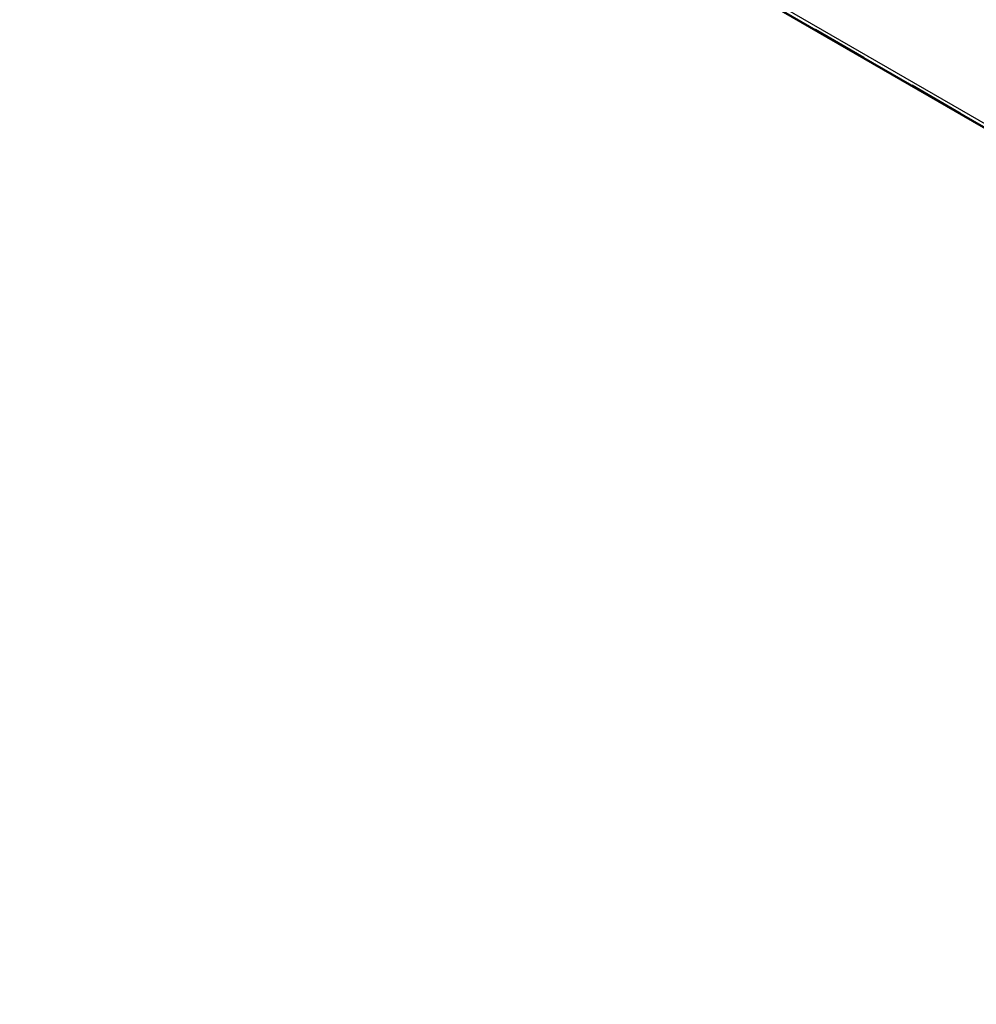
# Model space of a CAD drawing. Header units: millimetres. Extents: x 0 to 428, y 0 to 298.
# Tile 24 of 43: x 304 to 321, y 92 to 110. Entities that reach past the tile are written whole.
import ezdxf

# ---------------------------------------------------------------- set-up
doc = ezdxf.new("R2010")
doc.units = ezdxf.units.MM
doc.linetypes.add('Dashed', pattern=[2, 1, -1])
for name, color, linetype, lineweight in [('am_0', 7, 'Continuous', 50), ('am_12', 3, 'Continuous', 25), ('am_3', 6, 'Dashed', 25), ('am_6', 2, 'Continuous', 35)]:
    doc.layers.add(name, color=color, linetype=linetype, lineweight=lineweight)

# ---------------------------------------------------------------- blocks, each defined once
blk = doc.blocks.new('73_FGS30015018025301U_0_in_FDFneo150180C2325N1N4N_300Op0__1203')
at = {"layer": 'am_0'}
blk.add_line((304.142, 118.163), (348.756, 92.408), dxfattribs=at)
at = {"layer": 'am_12'}
blk.add_line((348.756, 92.481), (304.176, 118.217), dxfattribs=at)
at = {"layer": 'am_3'}
blk.add_line((348.756, 92.421), (304.18, 118.154), dxfattribs=at)
at = {"layer": 'am_6'}
for tag, p, flags in [('NB', (406.54, 163.819), 8), ('NN', (406.54, 163.319), 8), ('NT', (406.54, 162.819), 8), ('NBSYN', (406.54, 162.319), 8), ('LINA', (406.54, 161.819), 8), ('CATALOG', (406.54, 161.319), 8), ('IDNR', (406.54, 160.819), 8), ('PN', (406.54, 160.319), 8), ('LODLEVEL', (406.54, 159.819), 8), ('L', (406.54, 159.319), 8), ('W', (406.54, 158.819), 8), ('DP', (406.54, 158.319), 8), ('OP', (406.54, 157.819), 8), ('BA', (406.54, 157.319), 8), ('RT', (406.54, 156.819), 8), ('ExcludeFromBOM', (406.54, 155.819), 8), ('PSOL_0', (406.54, 155.319), 9), ('PSOL_1', (406.54, 154.819), 9), ('PSOL_2', (406.54, 154.319), 9)]:
    blk.add_attdef(tag, p, '', height=0.5, dxfattribs=dict(at, flags=flags))

msp = doc.modelspace()

# ---------------------------------------------------------------- block references
msp.add_blockref('73_FGS30015018025301U_0_in_FDFneo150180C2325N1N4N_300Op0__1203', (0, 0))

doc.saveas('drawing.dxf')
